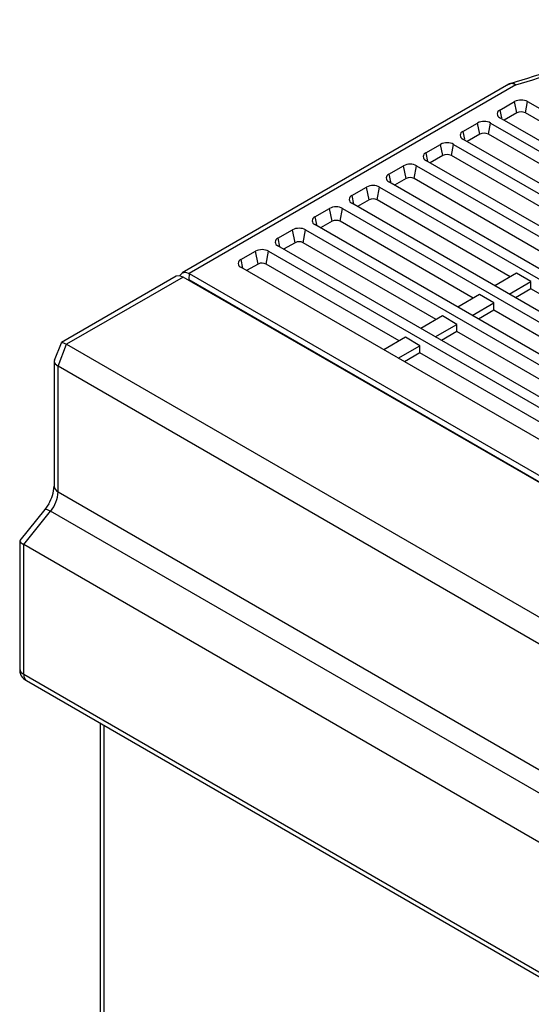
# Model space of a CAD drawing. Header units: millimetres. Extents: x 0 to 2235, y 0 to 1727.
# Tile 32 of 37: x 1408 to 1483, y 1360 to 1503. Entities that reach past the tile are written whole.
import ezdxf

# ---------------------------------------------------------------- set-up
doc = ezdxf.new("R2010")
doc.units = ezdxf.units.MM
doc.header["$LTSCALE"] = 8

msp = doc.modelspace()

# ---------------------------------------------------------------- linework, layer by layer
for p, q in [((1479.387, 1493.488), (1431.974, 1466.117)), ((1480.396, 1493.383), (1432.985, 1466.013)), ((1480.396, 1493.383), (1480.386, 1493.388)), ((1478.088, 1489.741), (1480.209, 1490.966)), ((1480.543, 1489.342), (1480.209, 1490.966)), ((1481.797, 1489.342), (1482.129, 1490.966)), ((1482.129, 1490.966), (1547.563, 1453.192)), ((1478.088, 1489.741), (1478.315, 1488.636)), ((1543.522, 1450.859), (1478.088, 1488.633)), ((1480.543, 1489.342), (1478.701, 1488.279)), ((1501.305, 1478.08), (1481.797, 1489.342)), ((1472.714, 1486.639), (1474.835, 1487.863)), ((1472.714, 1486.639), (1472.941, 1485.533)), ((1475.169, 1486.239), (1474.835, 1487.863)), ((1476.422, 1486.239), (1476.755, 1487.863)), ((1476.755, 1487.863), (1542.189, 1450.089)), ((1538.148, 1447.757), (1472.714, 1485.531)), ((1475.169, 1486.239), (1473.328, 1485.176)), ((1495.93, 1474.977), (1476.422, 1486.239)), ((1467.34, 1483.536), (1469.461, 1484.761)), ((1469.795, 1483.136), (1469.461, 1484.761)), ((1471.048, 1483.136), (1471.381, 1484.761)), ((1471.381, 1484.761), (1536.814, 1446.987)), ((1467.34, 1483.536), (1467.598, 1482.279)), ((1532.774, 1444.654), (1467.34, 1482.428)), ((1469.795, 1483.136), (1467.955, 1482.073)), ((1490.555, 1471.874), (1471.048, 1483.136)), ((1461.966, 1480.434), (1464.087, 1481.659)), ((1464.47, 1479.798), (1464.087, 1481.659)), ((1465.626, 1479.797), (1466.007, 1481.659)), ((1466.007, 1481.659), (1531.44, 1443.885)), ((1461.966, 1480.434), (1462.193, 1479.329)), ((1464.47, 1479.798), (1462.809, 1478.839)), ((1484.953, 1468.64), (1465.626, 1479.797)), ((1456.592, 1477.332), (1458.713, 1478.556)), ((1459.096, 1476.695), (1458.713, 1478.556)), ((1460.252, 1476.694), (1460.633, 1478.556)), ((1460.633, 1478.556), (1526.066, 1440.782)), ((1527.4, 1441.552), (1461.966, 1479.326)), ((1456.592, 1477.332), (1456.85, 1476.075)), ((1459.096, 1476.695), (1457.436, 1475.736)), ((1479.578, 1465.537), (1460.252, 1476.694)), ((1451.218, 1474.229), (1453.339, 1475.454)), ((1453.722, 1473.592), (1453.339, 1475.454)), ((1454.878, 1473.591), (1455.259, 1475.454)), ((1455.259, 1475.454), (1520.692, 1437.68)), ((1522.026, 1438.45), (1456.592, 1476.224)), ((1451.218, 1474.229), (1451.445, 1473.124)), ((1445.844, 1471.127), (1447.965, 1472.352)), ((1448.348, 1470.489), (1447.965, 1472.352)), ((1449.503, 1470.488), (1449.885, 1472.352)), ((1449.885, 1472.352), (1515.318, 1434.577)), ((1516.652, 1435.347), (1451.218, 1473.121)), ((1453.722, 1473.592), (1452.063, 1472.634)), ((1474.203, 1462.435), (1454.878, 1473.591)), ((1445.844, 1471.127), (1446.102, 1469.87)), ((1511.278, 1432.245), (1445.844, 1470.019)), ((1448.348, 1470.489), (1446.689, 1469.531)), ((1468.829, 1459.332), (1449.503, 1470.488)), ((1440.47, 1468.025), (1442.591, 1469.249)), ((1440.47, 1468.025), (1440.728, 1466.768)), ((1442.974, 1467.386), (1442.591, 1469.249)), ((1444.129, 1467.385), (1444.511, 1469.249)), ((1444.511, 1469.249), (1509.944, 1431.475)), ((1505.904, 1429.142), (1440.47, 1466.917)), ((1442.974, 1467.386), (1441.316, 1466.428)), ((1463.454, 1456.229), (1444.129, 1467.385)), ((1431.095, 1465.61), (1414.411, 1455.978)), ((1432.105, 1465.504), (1427.295, 1462.731)), ((1540.978, 1402.653), (1432.105, 1465.504)), ((1432.897, 1465.147), (1432.888, 1465.152)), ((1432.985, 1466.013), (1432.897, 1465.147)), ((1432.897, 1465.147), (1541.031, 1402.722)), ((1432.975, 1466.018), (1432.985, 1466.013)), ((1432.985, 1466.013), (1541.859, 1403.161)), ((1480.485, 1466.061), (1477.341, 1464.246)), ((1482.606, 1464.836), (1480.485, 1466.061)), ((1479.462, 1463.021), (1482.606, 1464.836)), ((1482.606, 1463.789), (1480.369, 1462.498)), ((1482.606, 1463.789), (1482.606, 1464.836)), ((1502.81, 1452.126), (1482.606, 1463.789)), ((1427.295, 1462.731), (1415.171, 1455.739)), ((1475.111, 1462.958), (1471.967, 1461.143)), ((1477.232, 1461.734), (1475.111, 1462.958)), ((1474.088, 1459.919), (1477.232, 1461.734)), ((1477.232, 1460.686), (1477.232, 1461.734)), ((1469.737, 1459.856), (1466.593, 1458.041)), ((1471.858, 1458.631), (1469.737, 1459.856)), ((1477.232, 1460.686), (1474.995, 1459.395)), ((1497.435, 1449.023), (1477.232, 1460.686)), ((1468.714, 1456.816), (1471.858, 1458.631)), ((1471.858, 1457.583), (1471.858, 1458.631)), ((1464.363, 1456.754), (1461.219, 1454.939)), ((1466.484, 1455.529), (1464.363, 1456.754)), ((1471.858, 1457.583), (1469.622, 1456.292)), ((1492.06, 1445.921), (1471.858, 1457.583)), ((1414.36, 1455.914), (1413.376, 1453.378)), ((1413.936, 1452.559), (1415.17, 1455.74)), ((1415.171, 1455.739), (1524.047, 1392.887)), ((1463.34, 1453.714), (1466.484, 1455.529)), ((1466.484, 1454.48), (1466.484, 1455.529)), ((1466.484, 1454.48), (1464.249, 1453.189)), ((1486.686, 1442.818), (1466.484, 1454.48)), ((1413.35, 1453.247), (1413.35, 1435.132)), ((1521.754, 1390.318), (1413.936, 1452.559)), ((1413.936, 1434.316), (1413.936, 1452.559)), ((1413.936, 1434.316), (1518.005, 1374.238)), ((1412.569, 1432.6), (1411.997, 1431.767)), ((1412, 1431.767), (1408.384, 1427.27)), ((1408.938, 1426.652), (1412.851, 1431.52)), ((1512.097, 1374.227), (1412.851, 1431.52)), ((1408.352, 1427.189), (1408.352, 1408.649)), ((1517.805, 1363.805), (1408.938, 1426.652)), ((1408.938, 1407.833), (1408.938, 1426.652)), ((1408.938, 1407.833), (1502.206, 1353.991)), ((1409.352, 1406.917), (1502.206, 1353.314)), ((1420.02, 1400.759), (1420.02, 1159.207)), ((1420.605, 1158.391), (1420.605, 1400.421))]:
    msp.add_line(p, q)
at = {"flags": 128}
for points in [[(1479.819, 1493.655), (1479.944, 1493.677), (1480.159, 1493.585), (1480.396, 1493.383)], [(1432.105, 1465.504), (1431.557, 1465.697), (1431.093, 1465.608)], [(1431.65, 1465.664), (1431.669, 1465.765), (1431.976, 1466.118), (1432.435, 1466.207), (1432.975, 1466.018)], [(1414.415, 1455.973), (1414.418, 1455.982), (1414.541, 1455.996), (1414.711, 1455.957), (1414.922, 1455.871), (1415.17, 1455.74)], [(1413.411, 1453.364), (1413.35, 1453.241), (1413.394, 1453.065), (1413.514, 1452.888), (1413.936, 1452.559)], [(1412.028, 1431.744), (1412.058, 1431.803), (1412.364, 1431.756), (1412.851, 1431.52)], [(1408.416, 1427.244), (1408.353, 1427.177), (1408.406, 1427.063), (1408.529, 1426.933), (1408.708, 1426.796), (1408.938, 1426.652)]]:
    msp.add_lwpolyline(points, dxfattribs=at)
for centre, radius, start, end in [((1396.002, 1772.543), 291.195, 286.69442, 292.16167), ((1395.599, 1775.08), 294.184, 286.75297, 292.13512), ((1479.964, 1492.61), 1.061, 98.02637, 136.05022), ((1479.824, 1492.686), 0.899, 51.34501, 119.16828), ((1481.169, 1489.113), 2.086, 62.60967, 117.39033), ((1478.298, 1489.187), 0.593, 110.78342, 249.21658), ((1481.169, 1488.13), 1.364, 62.61985, 117.31066), ((1475.795, 1486.011), 2.086, 62.60967, 117.39033), ((1472.924, 1486.085), 0.593, 110.78342, 249.21658), ((1475.795, 1485.027), 1.364, 62.61979, 117.31145), ((1470.421, 1482.909), 2.086, 62.60967, 117.39033), ((1467.55, 1482.982), 0.593, 110.78342, 249.21658), ((1470.421, 1481.925), 1.364, 62.61973, 117.31223), ((1465.047, 1479.806), 2.086, 62.60967, 117.39033), ((1462.176, 1479.88), 0.593, 110.78342, 249.21658), ((1465.047, 1478.68), 1.259, 62.62116, 117.29376), ((1459.673, 1476.704), 2.086, 62.60967, 117.39033), ((1456.802, 1476.778), 0.593, 110.78342, 249.21658), ((1459.673, 1475.577), 1.258, 62.62109, 117.29468), ((1454.299, 1473.602), 2.086, 62.60967, 117.39033), ((1451.428, 1473.675), 0.593, 110.78342, 249.21658), ((1454.299, 1472.474), 1.258, 62.62101, 117.29559), ((1448.925, 1470.499), 2.086, 62.60967, 117.39033), ((1446.054, 1470.573), 0.593, 110.78342, 249.21658), ((1443.551, 1467.397), 2.086, 62.60967, 117.39033), ((1448.925, 1469.371), 1.258, 62.62051, 117.30215), ((1440.68, 1467.471), 0.593, 110.78342, 249.21658), ((1443.551, 1466.269), 1.257, 62.62045, 117.3029), ((1408.376, 1435.265), 4.968, 327.56315, 358.3331), ((1414.351, 1435.232), 1.006, 185.6948, 245.62534), ((1409.233, 1434.532), 4.708, 320.22302, 357.36501), ((1410.095, 1408.508), 1.744, 175.36781, 245.00769), ((1409.353, 1408.749), 1.006, 185.6948, 245.62534), ((1409.92, 1407.726), 0.988, 173.76303, 234.92479)]:
    msp.add_arc(centre, radius, start, end)

doc.saveas('drawing.dxf')
